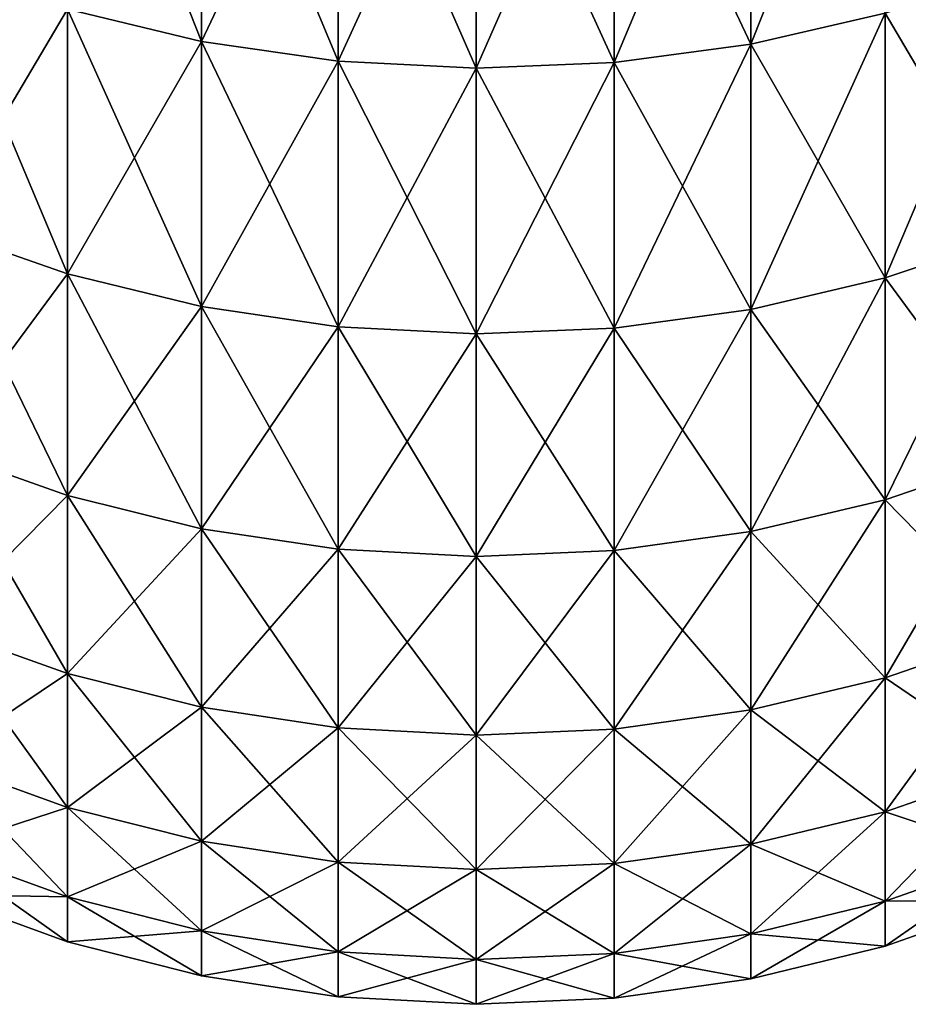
# Model space of a CAD drawing. Header units: metres. Extents: x -46 to 104, y -30 to 30.
# Tile 170 of 256: x 18.172 to 18.801, y -11.996 to -11.299. Entities that reach past the tile are written whole.
import ezdxf

# ---------------------------------------------------------------- set-up
doc = ezdxf.new("R2010")
doc.units = ezdxf.units.M
doc.layers.add('solid_26_000_502_XXX', color=7, linetype='CONTINUOUS')

msp = doc.modelspace()

# ---------------------------------------------------------------- linework, layer by layer
at = {"layer": 'solid_26_000_502_XXX'}
for points in [[(18.300327, -11.314851, 608.064087), (18.205557, -11.292001, 608.072083), (18.205557, -11.074822, 607.495972)], [(18.300327, -11.097234, 607.486877), (18.300327, -11.314851, 608.064087), (18.205557, -11.074822, 607.495972)], [(18.300327, -11.314851, -3.935893), (18.205557, -11.292001, -3.927944), (18.205557, -11.074822, -4.504034)], [(18.300327, -11.097234, -4.513148), (18.300327, -11.314851, -3.935893), (18.205557, -11.074822, -4.504034)], [(18.784241, -11.07768, 616.505188), (18.689219, -11.099154, 616.513916), (18.689219, -11.316809, 615.936584)], [(18.784241, -11.294913, 615.928955), (18.784241, -11.07768, 616.505188), (18.689219, -11.316809, 615.936584)], [(18.784241, -11.07768, 4.505196), (18.689219, -11.099154, 4.513929), (18.689219, -11.316809, 3.936574)], [(18.784241, -11.294913, 3.928957), (18.784241, -11.07768, 4.505196), (18.689219, -11.316809, 3.936574)], [(18.300327, -11.314851, 615.935913), (18.300327, -11.097234, 616.513123), (18.205557, -11.292001, 615.927917)], [(18.300327, -11.314851, 3.935893), (18.300327, -11.097234, 4.513148), (18.205557, -11.292001, 3.927944)], [(18.397005, -11.110961, 616.518738), (18.300327, -11.097234, 616.513123), (18.300327, -11.314851, 615.935913)], [(18.397005, -11.328848, 608.059265), (18.300327, -11.314851, 608.064087), (18.300327, -11.097234, 607.486877)], [(18.397005, -11.110961, 607.481262), (18.397005, -11.328848, 608.059265), (18.300327, -11.097234, 607.486877)], [(18.397005, -11.110961, 4.518731), (18.300327, -11.097234, 4.513148), (18.300327, -11.314851, 3.935893)], [(18.397005, -11.328848, -3.940761), (18.300327, -11.314851, -3.935893), (18.300327, -11.097234, -4.513148)], [(18.397005, -11.110961, -4.518731), (18.397005, -11.328848, -3.940761), (18.300327, -11.097234, -4.513148)], [(18.689219, -11.099154, 616.513916), (18.592386, -11.111926, 616.519104), (18.592386, -11.329831, 615.941101)], [(18.689219, -11.316809, 615.936584), (18.689219, -11.099154, 616.513916), (18.592386, -11.329831, 615.941101)], [(18.689219, -11.099154, 607.486084), (18.689219, -11.316809, 608.063416), (18.592386, -11.111926, 607.480896)], [(18.689219, -11.099154, 4.513929), (18.592386, -11.111926, 4.519124), (18.592386, -11.329831, 3.941103)], [(18.689219, -11.316809, 3.936574), (18.689219, -11.099154, 4.513929), (18.592386, -11.329831, 3.941103)], [(18.689219, -11.099154, -4.513929), (18.689219, -11.316809, -3.936574), (18.592386, -11.111926, -4.519124)], [(18.784241, -11.294913, 608.071045), (18.689219, -11.316809, 608.063416), (18.689219, -11.099154, 607.486084)], [(18.784241, -11.294913, -3.928957), (18.689219, -11.316809, -3.936574), (18.689219, -11.099154, -4.513929)], [(18.397005, -11.328848, 615.940735), (18.397005, -11.110961, 616.518738), (18.300327, -11.314851, 615.935913)], [(18.397005, -11.328848, 3.940761), (18.397005, -11.110961, 4.518731), (18.300327, -11.314851, 3.935893)], [(18.494671, -11.115874, 616.520752), (18.397005, -11.110961, 616.518738), (18.397005, -11.328848, 615.940735)], [(18.494671, -11.333858, 608.057495), (18.397005, -11.328848, 608.059265), (18.397005, -11.110961, 607.481262)], [(18.494671, -11.115874, 607.479248), (18.494671, -11.333858, 608.057495), (18.397005, -11.110961, 607.481262)], [(18.494671, -11.115874, 4.52073), (18.397005, -11.110961, 4.518731), (18.397005, -11.328848, 3.940761)], [(18.494671, -11.333858, -3.942504), (18.397005, -11.328848, -3.940761), (18.397005, -11.110961, -4.518731)], [(18.494671, -11.115874, -4.52073), (18.494671, -11.333858, -3.942504), (18.397005, -11.110961, -4.518731)], [(18.494671, -11.333858, 615.942505), (18.494671, -11.115874, 616.520752), (18.397005, -11.328848, 615.940735)], [(18.494671, -11.333858, 3.942504), (18.494671, -11.115874, 4.52073), (18.397005, -11.328848, 3.940761)], [(18.592386, -11.111926, 616.519104), (18.494671, -11.115874, 616.520752), (18.494671, -11.333858, 615.942505)], [(18.592386, -11.329831, 615.941101), (18.592386, -11.111926, 616.519104), (18.494671, -11.333858, 615.942505)], [(18.592386, -11.111926, 607.480896), (18.592386, -11.329831, 608.058899), (18.494671, -11.115874, 607.479248)], [(18.592386, -11.111926, 4.519124), (18.494671, -11.115874, 4.52073), (18.494671, -11.333858, 3.942504)], [(18.592386, -11.329831, 3.941103), (18.592386, -11.111926, 4.519124), (18.494671, -11.333858, 3.942504)], [(18.592386, -11.111926, -4.519124), (18.592386, -11.329831, -3.941103), (18.494671, -11.115874, -4.52073)], [(18.592386, -11.329831, 608.058899), (18.494671, -11.333858, 608.057495), (18.494671, -11.115874, 607.479248)], [(18.592386, -11.329831, -3.941103), (18.494671, -11.333858, -3.942504), (18.494671, -11.115874, -4.52073)], [(18.689219, -11.316809, 608.063416), (18.592386, -11.329831, 608.058899), (18.592386, -11.111926, 607.480896)], [(18.689219, -11.316809, -3.936574), (18.592386, -11.329831, -3.941103), (18.592386, -11.111926, -4.519124)], [(18.205557, -11.292001, 615.927917), (18.113604, -11.260515, 615.916992), (18.113604, -11.447227, 615.332092)], [(18.205557, -11.479234, 608.658569), (18.113604, -11.447227, 608.667908), (18.113604, -11.260515, 608.083008)], [(18.205557, -11.292001, 608.072083), (18.205557, -11.479234, 608.658569), (18.113604, -11.260515, 608.083008)], [(18.205557, -11.292001, 3.927944), (18.113604, -11.260515, 3.916992), (18.113604, -11.447227, 3.332121)], [(18.205557, -11.479234, -3.341438), (18.113604, -11.447227, -3.332121), (18.113604, -11.260515, -3.916992)], [(18.205557, -11.292001, -3.927944), (18.205557, -11.479234, -3.341438), (18.113604, -11.260515, -3.916992)], [(18.876543, -11.264356, 615.918335), (18.784241, -11.294913, 615.928955), (18.784241, -11.482195, 615.342285)], [(18.876543, -11.451131, 615.333252), (18.876543, -11.264356, 615.918335), (18.784241, -11.482195, 615.342285)], [(18.876543, -11.264356, 608.081665), (18.876543, -11.451131, 608.666748), (18.784241, -11.294913, 608.071045)], [(18.876543, -11.264356, 3.918328), (18.784241, -11.294913, 3.928957), (18.784241, -11.482195, 3.3423)], [(18.876543, -11.451131, 3.333257), (18.876543, -11.264356, 3.918328), (18.784241, -11.482195, 3.3423)], [(18.876543, -11.264356, -3.918328), (18.876543, -11.451131, -3.333257), (18.784241, -11.294913, -3.928957)], [(18.205557, -11.479234, 615.341431), (18.205557, -11.292001, 615.927917), (18.113604, -11.447227, 615.332092)], [(18.205557, -11.479234, 3.341438), (18.205557, -11.292001, 3.927944), (18.113604, -11.447227, 3.332121)], [(18.300327, -11.314851, 615.935913), (18.205557, -11.292001, 615.927917), (18.205557, -11.479234, 615.341431)], [(18.300327, -11.502463, 608.651794), (18.205557, -11.479234, 608.658569), (18.205557, -11.292001, 608.072083)], [(18.300327, -11.314851, 608.064087), (18.300327, -11.502463, 608.651794), (18.205557, -11.292001, 608.072083)], [(18.300327, -11.314851, 3.935893), (18.205557, -11.292001, 3.927944), (18.205557, -11.479234, 3.341438)], [(18.300327, -11.502463, -3.348199), (18.205557, -11.479234, -3.341438), (18.205557, -11.292001, -3.927944)], [(18.300327, -11.314851, -3.935893), (18.300327, -11.502463, -3.348199), (18.205557, -11.292001, -3.927944)], [(18.784241, -11.294913, 615.928955), (18.689219, -11.316809, 615.936584), (18.689219, -11.504454, 615.348755)], [(18.784241, -11.482195, 615.342285), (18.784241, -11.294913, 615.928955), (18.689219, -11.504454, 615.348755)], [(18.784241, -11.294913, 608.071045), (18.784241, -11.482195, 608.657715), (18.689219, -11.316809, 608.063416)], [(18.784241, -11.294913, 3.928957), (18.689219, -11.316809, 3.936574), (18.689219, -11.504454, 3.348779)], [(18.784241, -11.482195, 3.3423), (18.784241, -11.294913, 3.928957), (18.689219, -11.504454, 3.348779)], [(18.784241, -11.294913, -3.928957), (18.784241, -11.482195, -3.3423), (18.689219, -11.316809, -3.936574)], [(18.876543, -11.451131, 608.666748), (18.784241, -11.482195, 608.657715), (18.784241, -11.294913, 608.071045)], [(18.876543, -11.451131, -3.333257), (18.784241, -11.482195, -3.3423), (18.784241, -11.294913, -3.928957)], [(18.300327, -11.502463, 615.348206), (18.300327, -11.314851, 615.935913), (18.205557, -11.479234, 615.341431)], [(18.300327, -11.502463, 3.348199), (18.300327, -11.314851, 3.935893), (18.205557, -11.479234, 3.341438)], [(18.397005, -11.328848, 615.940735), (18.300327, -11.314851, 615.935913), (18.300327, -11.502463, 615.348206)], [(18.397005, -11.516692, 608.647644), (18.300327, -11.502463, 608.651794), (18.300327, -11.314851, 608.064087)], [(18.397005, -11.328848, 608.059265), (18.397005, -11.516692, 608.647644), (18.300327, -11.314851, 608.064087)], [(18.397005, -11.328848, 3.940761), (18.300327, -11.314851, 3.935893), (18.300327, -11.502463, 3.348199)], [(18.397005, -11.516692, -3.352341), (18.300327, -11.502463, -3.348199), (18.300327, -11.314851, -3.935893)], [(18.397005, -11.328848, -3.940761), (18.397005, -11.516692, -3.352341), (18.300327, -11.314851, -3.935893)], [(18.689219, -11.316809, 615.936584), (18.592386, -11.329831, 615.941101), (18.592386, -11.517693, 615.352661)], [(18.689219, -11.504454, 615.348755), (18.689219, -11.316809, 615.936584), (18.592386, -11.517693, 615.352661)], [(18.689219, -11.316809, 608.063416), (18.689219, -11.504454, 608.651245), (18.592386, -11.329831, 608.058899)], [(18.689219, -11.316809, 3.936574), (18.592386, -11.329831, 3.941103), (18.592386, -11.517693, 3.352632)], [(18.689219, -11.504454, 3.348779), (18.689219, -11.316809, 3.936574), (18.592386, -11.517693, 3.352632)], [(18.689219, -11.316809, -3.936574), (18.689219, -11.504454, -3.348779), (18.592386, -11.329831, -3.941103)], [(18.784241, -11.482195, 608.657715), (18.689219, -11.504454, 608.651245), (18.689219, -11.316809, 608.063416)], [(18.784241, -11.482195, -3.3423), (18.689219, -11.504454, -3.348779), (18.689219, -11.316809, -3.936574)], [(18.397005, -11.516692, 615.352356), (18.397005, -11.328848, 615.940735), (18.300327, -11.502463, 615.348206)], [(18.397005, -11.516692, 3.352341), (18.397005, -11.328848, 3.940761), (18.300327, -11.502463, 3.348199)], [(18.494671, -11.333858, 615.942505), (18.397005, -11.328848, 615.940735), (18.397005, -11.516692, 615.352356)], [(18.494671, -11.521785, 608.646179), (18.397005, -11.516692, 608.647644), (18.397005, -11.328848, 608.059265)], [(18.494671, -11.333858, 608.057495), (18.494671, -11.521785, 608.646179), (18.397005, -11.328848, 608.059265)], [(18.494671, -11.333858, 3.942504), (18.397005, -11.328848, 3.940761), (18.397005, -11.516692, 3.352341)], [(18.494671, -11.521785, -3.353824), (18.397005, -11.516692, -3.352341), (18.397005, -11.328848, -3.940761)], [(18.494671, -11.333858, -3.942504), (18.494671, -11.521785, -3.353824), (18.397005, -11.328848, -3.940761)], [(18.592386, -11.329831, 615.941101), (18.494671, -11.333858, 615.942505), (18.494671, -11.521785, 615.353821)], [(18.592386, -11.517693, 615.352661), (18.592386, -11.329831, 615.941101), (18.494671, -11.521785, 615.353821)], [(18.592386, -11.329831, 608.058899), (18.592386, -11.517693, 608.647339), (18.494671, -11.333858, 608.057495)], [(18.592386, -11.329831, 3.941103), (18.494671, -11.333858, 3.942504), (18.494671, -11.521785, 3.353824)], [(18.592386, -11.517693, 3.352632), (18.592386, -11.329831, 3.941103), (18.494671, -11.521785, 3.353824)], [(18.592386, -11.329831, -3.941103), (18.592386, -11.517693, -3.352632), (18.494671, -11.333858, -3.942504)], [(18.689219, -11.504454, 608.651245), (18.592386, -11.517693, 608.647339), (18.592386, -11.329831, 608.058899)], [(18.689219, -11.504454, -3.348779), (18.592386, -11.517693, -3.352632), (18.592386, -11.329831, -3.941103)], [(18.494671, -11.521785, 615.353821), (18.494671, -11.333858, 615.942505), (18.397005, -11.516692, 615.352356)], [(18.494671, -11.521785, 3.353824), (18.494671, -11.333858, 3.942504), (18.397005, -11.516692, 3.352341)], [(18.592386, -11.517693, 608.647339), (18.494671, -11.521785, 608.646179), (18.494671, -11.333858, 608.057495)], [(18.592386, -11.517693, -3.352632), (18.494671, -11.521785, -3.353824), (18.494671, -11.333858, -3.942504)], [(18.205557, -11.479234, 615.341431), (18.113604, -11.447227, 615.332092), (18.113604, -11.603582, 614.738403)], [(18.205557, -11.636026, 609.253906), (18.113604, -11.603582, 609.261597), (18.113604, -11.447227, 608.667908)], [(18.205557, -11.479234, 608.658569), (18.205557, -11.636026, 609.253906), (18.113604, -11.447227, 608.667908)], [(18.205557, -11.479234, 3.341438), (18.113604, -11.447227, 3.332121), (18.113604, -11.603582, 2.738414)], [(18.205557, -11.636026, -2.746071), (18.113604, -11.603582, -2.738414), (18.113604, -11.447227, -3.332121)], [(18.205557, -11.479234, -3.341438), (18.205557, -11.636026, -2.746071), (18.113604, -11.447227, -3.332121)], [(18.876543, -11.451131, 615.333252), (18.784241, -11.482195, 615.342285), (18.784241, -11.639029, 614.746765)], [(18.876543, -11.607539, 614.739319), (18.876543, -11.451131, 615.333252), (18.784241, -11.639029, 614.746765)], [(18.876543, -11.451131, 608.666748), (18.876543, -11.607539, 609.260681), (18.784241, -11.482195, 608.657715)], [(18.876543, -11.451131, 3.333257), (18.784241, -11.482195, 3.3423), (18.784241, -11.639029, 2.746779)], [(18.876543, -11.607539, 2.739348), (18.876543, -11.451131, 3.333257), (18.784241, -11.639029, 2.746779)], [(18.876543, -11.451131, -3.333257), (18.876543, -11.607539, -2.739348), (18.784241, -11.482195, -3.3423)], [(18.205557, -11.636026, 614.746094), (18.205557, -11.479234, 615.341431), (18.113604, -11.603582, 614.738403)], [(18.205557, -11.636026, 2.746071), (18.205557, -11.479234, 3.341438), (18.113604, -11.603582, 2.738414)], [(18.300327, -11.502463, 615.348206), (18.205557, -11.479234, 615.341431), (18.205557, -11.636026, 614.746094)], [(18.300327, -11.659574, 609.248352), (18.205557, -11.636026, 609.253906), (18.205557, -11.479234, 608.658569)], [(18.300327, -11.502463, 608.651794), (18.300327, -11.659574, 609.248352), (18.205557, -11.479234, 608.658569)], [(18.300327, -11.502463, 3.348199), (18.205557, -11.479234, 3.341438), (18.205557, -11.636026, 2.746071)], [(18.300327, -11.659574, -2.751627), (18.205557, -11.636026, -2.746071), (18.205557, -11.479234, -3.341438)], [(18.300327, -11.502463, -3.348199), (18.300327, -11.659574, -2.751627), (18.205557, -11.479234, -3.341438)], [(18.784241, -11.482195, 615.342285), (18.689219, -11.504454, 615.348755), (18.689219, -11.661591, 614.752075)], [(18.784241, -11.639029, 614.746765), (18.784241, -11.482195, 615.342285), (18.689219, -11.661591, 614.752075)], [(18.784241, -11.482195, 608.657715), (18.784241, -11.639029, 609.253235), (18.689219, -11.504454, 608.651245)], [(18.784241, -11.482195, 3.3423), (18.689219, -11.504454, 3.348779), (18.689219, -11.661591, 2.752104)], [(18.784241, -11.639029, 2.746779), (18.784241, -11.482195, 3.3423), (18.689219, -11.661591, 2.752104)], [(18.784241, -11.482195, -3.3423), (18.784241, -11.639029, -2.746779), (18.689219, -11.504454, -3.348779)], [(18.876543, -11.607539, 609.260681), (18.784241, -11.639029, 609.253235), (18.784241, -11.482195, 608.657715)], [(18.876543, -11.607539, -2.739348), (18.784241, -11.639029, -2.746779), (18.784241, -11.482195, -3.3423)], [(18.300327, -11.659574, 614.751648), (18.300327, -11.502463, 615.348206), (18.205557, -11.636026, 614.746094)], [(18.300327, -11.659574, 2.751627), (18.300327, -11.502463, 3.348199), (18.205557, -11.636026, 2.746071)], [(18.397005, -11.516692, 615.352356), (18.300327, -11.502463, 615.348206), (18.300327, -11.659574, 614.751648)], [(18.397005, -11.673997, 609.244995), (18.300327, -11.659574, 609.248352), (18.300327, -11.502463, 608.651794)], [(18.397005, -11.516692, 608.647644), (18.397005, -11.673997, 609.244995), (18.300327, -11.502463, 608.651794)], [(18.397005, -11.516692, 3.352341), (18.300327, -11.502463, 3.348199), (18.300327, -11.659574, 2.751627)], [(18.397005, -11.673997, -2.755031), (18.300327, -11.659574, -2.751627), (18.300327, -11.502463, -3.348199)], [(18.397005, -11.516692, -3.352341), (18.397005, -11.673997, -2.755031), (18.300327, -11.502463, -3.348199)], [(18.689219, -11.504454, 615.348755), (18.592386, -11.517693, 615.352661), (18.592386, -11.67501, 614.755249)], [(18.689219, -11.661591, 614.752075), (18.689219, -11.504454, 615.348755), (18.592386, -11.67501, 614.755249)], [(18.689219, -11.504454, 608.651245), (18.689219, -11.661591, 609.247925), (18.592386, -11.517693, 608.647339)], [(18.689219, -11.504454, 3.348779), (18.592386, -11.517693, 3.352632), (18.592386, -11.67501, 2.75527)], [(18.689219, -11.661591, 2.752104), (18.689219, -11.504454, 3.348779), (18.592386, -11.67501, 2.75527)], [(18.689219, -11.504454, -3.348779), (18.689219, -11.661591, -2.752104), (18.592386, -11.517693, -3.352632)], [(18.784241, -11.639029, 609.253235), (18.689219, -11.661591, 609.247925), (18.689219, -11.504454, 608.651245)], [(18.784241, -11.639029, -2.746779), (18.689219, -11.661591, -2.752104), (18.689219, -11.504454, -3.348779)], [(18.397005, -11.673997, 614.755005), (18.397005, -11.516692, 615.352356), (18.300327, -11.659574, 614.751648)], [(18.397005, -11.673997, 2.755031), (18.397005, -11.516692, 3.352341), (18.300327, -11.659574, 2.751627)], [(18.494671, -11.521785, 615.353821), (18.397005, -11.516692, 615.352356), (18.397005, -11.673997, 614.755005)], [(18.494671, -11.679158, 609.243774), (18.397005, -11.673997, 609.244995), (18.397005, -11.516692, 608.647644)], [(18.494671, -11.521785, 608.646179), (18.494671, -11.679158, 609.243774), (18.397005, -11.516692, 608.647644)], [(18.494671, -11.521785, 3.353824), (18.397005, -11.516692, 3.352341), (18.397005, -11.673997, 2.755031)], [(18.494671, -11.679158, -2.75625), (18.397005, -11.673997, -2.755031), (18.397005, -11.516692, -3.352341)], [(18.494671, -11.521785, -3.353824), (18.494671, -11.679158, -2.75625), (18.397005, -11.516692, -3.352341)], [(18.592386, -11.517693, 615.352661), (18.494671, -11.521785, 615.353821), (18.494671, -11.679158, 614.756226)], [(18.592386, -11.67501, 614.755249), (18.592386, -11.517693, 615.352661), (18.494671, -11.679158, 614.756226)], [(18.592386, -11.517693, 608.647339), (18.592386, -11.67501, 609.244751), (18.494671, -11.521785, 608.646179)], [(18.592386, -11.517693, 3.352632), (18.494671, -11.521785, 3.353824), (18.494671, -11.679158, 2.75625)], [(18.592386, -11.67501, 2.75527), (18.592386, -11.517693, 3.352632), (18.494671, -11.679158, 2.75625)], [(18.592386, -11.517693, -3.352632), (18.592386, -11.67501, -2.75527), (18.494671, -11.521785, -3.353824)], [(18.689219, -11.661591, 609.247925), (18.592386, -11.67501, 609.244751), (18.592386, -11.517693, 608.647339)], [(18.689219, -11.661591, -2.752104), (18.592386, -11.67501, -2.75527), (18.592386, -11.517693, -3.352632)], [(18.494671, -11.679158, 614.756226), (18.494671, -11.521785, 615.353821), (18.397005, -11.673997, 614.755005)], [(18.494671, -11.679158, 2.75625), (18.494671, -11.521785, 3.353824), (18.397005, -11.673997, 2.755031)], [(18.592386, -11.67501, 609.244751), (18.494671, -11.679158, 609.243774), (18.494671, -11.521785, 608.646179)], [(18.592386, -11.67501, -2.75527), (18.494671, -11.679158, -2.75625), (18.494671, -11.521785, -3.353824)], [(18.205557, -11.636026, 614.746094), (18.113604, -11.603582, 614.738403), (18.113604, -11.729167, 614.137451)], [(18.205557, -11.761963, 609.856567), (18.113604, -11.729167, 609.862549), (18.113604, -11.603582, 609.261597)], [(18.205557, -11.636026, 609.253906), (18.205557, -11.761963, 609.856567), (18.113604, -11.603582, 609.261597)], [(18.205557, -11.636026, 2.746071), (18.113604, -11.603582, 2.738414), (18.113604, -11.729167, 2.137445)], [(18.205557, -11.761963, -2.143421), (18.113604, -11.729167, -2.137445), (18.113604, -11.603582, -2.738414)], [(18.205557, -11.636026, -2.746071), (18.205557, -11.761963, -2.143421), (18.113604, -11.603582, -2.738414)], [(18.876543, -11.607539, 614.739319), (18.784241, -11.639029, 614.746765), (18.784241, -11.764997, 614.143982)], [(18.876543, -11.733167, 614.138184), (18.876543, -11.607539, 614.739319), (18.784241, -11.764997, 614.143982)], [(18.876543, -11.607539, 609.260681), (18.876543, -11.733167, 609.861816), (18.784241, -11.639029, 609.253235)], [(18.876543, -11.607539, 2.739348), (18.784241, -11.639029, 2.746779), (18.784241, -11.764997, 2.143974)], [(18.876543, -11.733167, 2.138174), (18.876543, -11.607539, 2.739348), (18.784241, -11.764997, 2.143974)], [(18.876543, -11.607539, -2.739348), (18.876543, -11.733167, -2.138174), (18.784241, -11.639029, -2.746779)], [(18.205557, -11.761963, 614.143433), (18.205557, -11.636026, 614.746094), (18.113604, -11.729167, 614.137451)], [(18.205557, -11.761963, 2.143421), (18.205557, -11.636026, 2.746071), (18.113604, -11.729167, 2.137445)], [(18.300327, -11.659574, 614.751648), (18.205557, -11.636026, 614.746094), (18.205557, -11.761963, 614.143433)], [(18.300327, -11.785764, 609.852234), (18.205557, -11.761963, 609.856567), (18.205557, -11.636026, 609.253906)], [(18.300327, -11.659574, 609.248352), (18.300327, -11.785764, 609.852234), (18.205557, -11.636026, 609.253906)], [(18.300327, -11.659574, 2.751627), (18.205557, -11.636026, 2.746071), (18.205557, -11.761963, 2.143421)], [(18.300327, -11.785764, -2.147759), (18.205557, -11.761963, -2.143421), (18.205557, -11.636026, -2.746071)], [(18.300327, -11.659574, -2.751627), (18.300327, -11.785764, -2.147759), (18.205557, -11.636026, -2.746071)], [(18.784241, -11.639029, 614.746765), (18.689219, -11.661591, 614.752075), (18.689219, -11.787803, 614.148132)], [(18.784241, -11.764997, 614.143982), (18.784241, -11.639029, 614.746765), (18.689219, -11.787803, 614.148132)], [(18.784241, -11.639029, 609.253235), (18.784241, -11.764997, 609.856018), (18.689219, -11.661591, 609.247925)], [(18.784241, -11.639029, 2.746779), (18.689219, -11.661591, 2.752104), (18.689219, -11.787803, 2.14813)], [(18.784241, -11.764997, 2.143974), (18.784241, -11.639029, 2.746779), (18.689219, -11.787803, 2.14813)], [(18.784241, -11.639029, -2.746779), (18.784241, -11.764997, -2.143974), (18.689219, -11.661591, -2.752104)], [(18.876543, -11.733167, 609.861816), (18.784241, -11.764997, 609.856018), (18.784241, -11.639029, 609.253235)], [(18.876543, -11.733167, -2.138174), (18.784241, -11.764997, -2.143974), (18.784241, -11.639029, -2.746779)], [(18.300327, -11.785764, 614.147766), (18.300327, -11.659574, 614.751648), (18.205557, -11.761963, 614.143433)], [(18.300327, -11.785764, 2.147759), (18.300327, -11.659574, 2.751627), (18.205557, -11.761963, 2.143421)], [(18.397005, -11.673997, 614.755005), (18.300327, -11.659574, 614.751648), (18.300327, -11.785764, 614.147766)], [(18.397005, -11.800344, 609.849609), (18.300327, -11.785764, 609.852234), (18.300327, -11.659574, 609.248352)], [(18.397005, -11.673997, 609.244995), (18.397005, -11.800344, 609.849609), (18.300327, -11.659574, 609.248352)], [(18.397005, -11.673997, 2.755031), (18.300327, -11.659574, 2.751627), (18.300327, -11.785764, 2.147759)], [(18.397005, -11.800344, -2.150416), (18.300327, -11.785764, -2.147759), (18.300327, -11.659574, -2.751627)], [(18.397005, -11.673997, -2.755031), (18.397005, -11.800344, -2.150416), (18.300327, -11.659574, -2.751627)], [(18.689219, -11.661591, 614.752075), (18.592386, -11.67501, 614.755249), (18.592386, -11.801368, 614.150574)], [(18.689219, -11.787803, 614.148132), (18.689219, -11.661591, 614.752075), (18.592386, -11.801368, 614.150574)], [(18.689219, -11.661591, 609.247925), (18.689219, -11.787803, 609.851868), (18.592386, -11.67501, 609.244751)], [(18.689219, -11.661591, 2.752104), (18.592386, -11.67501, 2.75527), (18.592386, -11.801368, 2.150602)], [(18.689219, -11.787803, 2.14813), (18.689219, -11.661591, 2.752104), (18.592386, -11.801368, 2.150602)], [(18.689219, -11.661591, -2.752104), (18.689219, -11.787803, -2.14813), (18.592386, -11.67501, -2.75527)], [(18.784241, -11.764997, 609.856018), (18.689219, -11.787803, 609.851868), (18.689219, -11.661591, 609.247925)], [(18.784241, -11.764997, -2.143974), (18.689219, -11.787803, -2.14813), (18.689219, -11.661591, -2.752104)], [(18.397005, -11.800344, 614.150391), (18.397005, -11.673997, 614.755005), (18.300327, -11.785764, 614.147766)], [(18.397005, -11.800344, 2.150416), (18.397005, -11.673997, 2.755031), (18.300327, -11.785764, 2.147759)], [(18.494671, -11.679158, 614.756226), (18.397005, -11.673997, 614.755005), (18.397005, -11.800344, 614.150391)], [(18.494671, -11.805561, 609.848633), (18.397005, -11.800344, 609.849609), (18.397005, -11.673997, 609.244995)], [(18.494671, -11.679158, 609.243774), (18.494671, -11.805561, 609.848633), (18.397005, -11.673997, 609.244995)], [(18.494671, -11.679158, 2.75625), (18.397005, -11.673997, 2.755031), (18.397005, -11.800344, 2.150416)], [(18.494671, -11.805561, -2.151366), (18.397005, -11.800344, -2.150416), (18.397005, -11.673997, -2.755031)], [(18.494671, -11.679158, -2.75625), (18.494671, -11.805561, -2.151366), (18.397005, -11.673997, -2.755031)], [(18.494671, -11.805561, 614.151367), (18.494671, -11.679158, 614.756226), (18.397005, -11.800344, 614.150391)], [(18.494671, -11.805561, 2.151366), (18.494671, -11.679158, 2.75625), (18.397005, -11.800344, 2.150416)], [(18.592386, -11.67501, 614.755249), (18.494671, -11.679158, 614.756226), (18.494671, -11.805561, 614.151367)], [(18.592386, -11.801368, 614.150574), (18.592386, -11.67501, 614.755249), (18.494671, -11.805561, 614.151367)], [(18.592386, -11.67501, 609.244751), (18.592386, -11.801368, 609.849426), (18.494671, -11.679158, 609.243774)], [(18.592386, -11.67501, 2.75527), (18.494671, -11.679158, 2.75625), (18.494671, -11.805561, 2.151366)], [(18.592386, -11.801368, 2.150602), (18.592386, -11.67501, 2.75527), (18.494671, -11.805561, 2.151366)], [(18.592386, -11.67501, -2.75527), (18.592386, -11.801368, -2.150602), (18.494671, -11.679158, -2.75625)], [(18.592386, -11.801368, 609.849426), (18.494671, -11.805561, 609.848633), (18.494671, -11.679158, 609.243774)], [(18.592386, -11.801368, -2.150602), (18.494671, -11.805561, -2.151366), (18.494671, -11.679158, -2.75625)], [(18.689219, -11.787803, 609.851868), (18.592386, -11.801368, 609.849426), (18.592386, -11.67501, 609.244751)], [(18.689219, -11.787803, -2.14813), (18.592386, -11.801368, -2.150602), (18.592386, -11.67501, -2.75527)], [(18.205557, -11.761963, 614.143433), (18.113604, -11.729167, 614.137451), (18.113604, -11.823648, 613.530823)], [(18.205557, -11.856709, 610.464905), (18.113604, -11.823648, 610.469177), (18.113604, -11.729167, 609.862549)], [(18.205557, -11.761963, 609.856567), (18.205557, -11.856709, 610.464905), (18.113604, -11.729167, 609.862549)], [(18.205557, -11.761963, 2.143421), (18.113604, -11.729167, 2.137445), (18.113604, -11.823648, 1.530808)], [(18.205557, -11.856709, -1.535088), (18.113604, -11.823648, -1.530808), (18.113604, -11.729167, -2.137445)], [(18.205557, -11.761963, -2.143421), (18.205557, -11.856709, -1.535088), (18.113604, -11.729167, -2.137445)], [(18.876543, -11.733167, 614.138184), (18.784241, -11.764997, 614.143982), (18.784241, -11.859767, 613.535461)], [(18.876543, -11.827681, 613.531311), (18.876543, -11.733167, 614.138184), (18.784241, -11.859767, 613.535461)], [(18.876543, -11.733167, 609.861816), (18.876543, -11.827681, 610.468689), (18.784241, -11.764997, 609.856018)], [(18.876543, -11.733167, 2.138174), (18.784241, -11.764997, 2.143974), (18.784241, -11.859767, 1.535484)], [(18.876543, -11.827681, 1.53133), (18.876543, -11.733167, 2.138174), (18.784241, -11.859767, 1.535484)], [(18.876543, -11.733167, -2.138174), (18.876543, -11.827681, -1.53133), (18.784241, -11.764997, -2.143974)], [(18.205557, -11.856709, 613.535095), (18.205557, -11.761963, 614.143433), (18.113604, -11.823648, 613.530823)], [(18.205557, -11.856709, 1.535088), (18.205557, -11.761963, 2.143421), (18.113604, -11.823648, 1.530808)], [(18.300327, -11.785764, 614.147766), (18.205557, -11.761963, 614.143433), (18.205557, -11.856709, 613.535095)], [(18.300327, -11.880701, 610.461792), (18.205557, -11.856709, 610.464905), (18.205557, -11.761963, 609.856567)], [(18.300327, -11.785764, 609.852234), (18.300327, -11.880701, 610.461792), (18.205557, -11.761963, 609.856567)], [(18.300327, -11.785764, 2.147759), (18.205557, -11.761963, 2.143421), (18.205557, -11.856709, 1.535088)], [(18.300327, -11.880701, -1.538195), (18.205557, -11.856709, -1.535088), (18.205557, -11.761963, -2.143421)], [(18.300327, -11.785764, -2.147759), (18.300327, -11.880701, -1.538195), (18.205557, -11.761963, -2.143421)], [(18.784241, -11.764997, 614.143982), (18.689219, -11.787803, 614.148132), (18.689219, -11.882756, 613.538452)], [(18.784241, -11.859767, 613.535461), (18.784241, -11.764997, 614.143982), (18.689219, -11.882756, 613.538452)], [(18.784241, -11.764997, 609.856018), (18.784241, -11.859767, 610.464539), (18.689219, -11.787803, 609.851868)], [(18.784241, -11.764997, 2.143974), (18.689219, -11.787803, 2.14813), (18.689219, -11.882756, 1.538461)], [(18.784241, -11.859767, 1.535484), (18.784241, -11.764997, 2.143974), (18.689219, -11.882756, 1.538461)], [(18.784241, -11.764997, -2.143974), (18.784241, -11.859767, -1.535484), (18.689219, -11.787803, -2.14813)], [(18.876543, -11.827681, 610.468689), (18.784241, -11.859767, 610.464539), (18.784241, -11.764997, 609.856018)], [(18.876543, -11.827681, -1.53133), (18.784241, -11.859767, -1.535484), (18.784241, -11.764997, -2.143974)], [(18.300327, -11.880701, 613.538208), (18.300327, -11.785764, 614.147766), (18.205557, -11.856709, 613.535095)], [(18.300327, -11.880701, 1.538195), (18.300327, -11.785764, 2.147759), (18.205557, -11.856709, 1.535088)], [(18.397005, -11.800344, 614.150391), (18.300327, -11.785764, 614.147766), (18.300327, -11.880701, 613.538208)], [(18.397005, -11.895398, 610.4599), (18.300327, -11.880701, 610.461792), (18.300327, -11.785764, 609.852234)], [(18.397005, -11.800344, 609.849609), (18.397005, -11.895398, 610.4599), (18.300327, -11.785764, 609.852234)], [(18.397005, -11.800344, 2.150416), (18.300327, -11.785764, 2.147759), (18.300327, -11.880701, 1.538195)], [(18.397005, -11.895398, -1.540097), (18.300327, -11.880701, -1.538195), (18.300327, -11.785764, -2.147759)], [(18.397005, -11.800344, -2.150416), (18.397005, -11.895398, -1.540097), (18.300327, -11.785764, -2.147759)], [(18.689219, -11.787803, 614.148132), (18.592386, -11.801368, 614.150574), (18.592386, -11.896431, 613.540222)], [(18.689219, -11.882756, 613.538452), (18.689219, -11.787803, 614.148132), (18.592386, -11.896431, 613.540222)], [(18.689219, -11.787803, 609.851868), (18.689219, -11.882756, 610.461548), (18.592386, -11.801368, 609.849426)], [(18.689219, -11.787803, 2.14813), (18.592386, -11.801368, 2.150602), (18.592386, -11.896431, 1.540231)], [(18.689219, -11.882756, 1.538461), (18.689219, -11.787803, 2.14813), (18.592386, -11.896431, 1.540231)], [(18.689219, -11.787803, -2.14813), (18.689219, -11.882756, -1.538461), (18.592386, -11.801368, -2.150602)], [(18.784241, -11.859767, 610.464539), (18.689219, -11.882756, 610.461548), (18.689219, -11.787803, 609.851868)], [(18.784241, -11.859767, -1.535484), (18.689219, -11.882756, -1.538461), (18.689219, -11.787803, -2.14813)], [(18.397005, -11.895398, 613.5401), (18.397005, -11.800344, 614.150391), (18.300327, -11.880701, 613.538208)], [(18.397005, -11.895398, 1.540097), (18.397005, -11.800344, 2.150416), (18.300327, -11.880701, 1.538195)], [(18.494671, -11.805561, 614.151367), (18.397005, -11.800344, 614.150391), (18.397005, -11.895398, 613.5401)], [(18.494671, -11.900658, 610.459229), (18.397005, -11.895398, 610.4599), (18.397005, -11.800344, 609.849609)], [(18.494671, -11.805561, 609.848633), (18.494671, -11.900658, 610.459229), (18.397005, -11.800344, 609.849609)], [(18.494671, -11.805561, 2.151366), (18.397005, -11.800344, 2.150416), (18.397005, -11.895398, 1.540097)], [(18.494671, -11.900658, -1.540778), (18.397005, -11.895398, -1.540097), (18.397005, -11.800344, -2.150416)], [(18.494671, -11.805561, -2.151366), (18.494671, -11.900658, -1.540778), (18.397005, -11.800344, -2.150416)], [(18.494671, -11.900658, 613.540771), (18.494671, -11.805561, 614.151367), (18.397005, -11.895398, 613.5401)], [(18.494671, -11.900658, 1.540778), (18.494671, -11.805561, 2.151366), (18.397005, -11.895398, 1.540097)], [(18.592386, -11.801368, 614.150574), (18.494671, -11.805561, 614.151367), (18.494671, -11.900658, 613.540771)], [(18.592386, -11.896431, 613.540222), (18.592386, -11.801368, 614.150574), (18.494671, -11.900658, 613.540771)], [(18.592386, -11.801368, 609.849426), (18.592386, -11.896431, 610.459778), (18.494671, -11.805561, 609.848633)], [(18.592386, -11.801368, 2.150602), (18.494671, -11.805561, 2.151366), (18.494671, -11.900658, 1.540778)], [(18.592386, -11.896431, 1.540231), (18.592386, -11.801368, 2.150602), (18.494671, -11.900658, 1.540778)], [(18.592386, -11.801368, -2.150602), (18.592386, -11.896431, -1.540231), (18.494671, -11.805561, -2.151366)], [(18.592386, -11.896431, 610.459778), (18.494671, -11.900658, 610.459229), (18.494671, -11.805561, 609.848633)], [(18.592386, -11.896431, -1.540231), (18.494671, -11.900658, -1.540778), (18.494671, -11.805561, -2.151366)], [(18.689219, -11.882756, 610.461548), (18.592386, -11.896431, 610.459778), (18.592386, -11.801368, 609.849426)], [(18.689219, -11.882756, -1.538461), (18.592386, -11.896431, -1.540231), (18.592386, -11.801368, -2.150602)], [(18.205557, -11.856709, 613.535095), (18.113604, -11.823648, 613.530823), (18.113604, -11.886775, 612.920105)], [(18.205557, -11.920012, 611.077332), (18.113604, -11.886775, 611.079895), (18.113604, -11.823648, 610.469177)], [(18.205557, -11.856709, 610.464905), (18.205557, -11.920012, 611.077332), (18.113604, -11.823648, 610.469177)], [(18.205557, -11.856709, 1.535088), (18.113604, -11.823648, 1.530808), (18.113604, -11.886775, 0.920112)], [(18.205557, -11.920012, -0.922684), (18.113604, -11.886775, -0.920112), (18.113604, -11.823648, -1.530808)], [(18.205557, -11.856709, -1.535088), (18.205557, -11.920012, -0.922684), (18.113604, -11.823648, -1.530808)], [(18.876543, -11.827681, 613.531311), (18.784241, -11.859767, 613.535461), (18.784241, -11.923086, 612.922913)], [(18.876543, -11.890829, 612.92041), (18.876543, -11.827681, 613.531311), (18.784241, -11.923086, 612.922913)], [(18.876543, -11.827681, 610.468689), (18.876543, -11.890829, 611.07959), (18.784241, -11.859767, 610.464539)], [(18.876543, -11.827681, 1.53133), (18.784241, -11.859767, 1.535484), (18.784241, -11.923086, 0.922922)], [(18.876543, -11.890829, 0.920425), (18.876543, -11.827681, 1.53133), (18.784241, -11.923086, 0.922922)], [(18.876543, -11.827681, -1.53133), (18.876543, -11.890829, -0.920425), (18.784241, -11.859767, -1.535484)], [(18.205557, -11.920012, 612.922668), (18.205557, -11.856709, 613.535095), (18.113604, -11.886775, 612.920105)], [(18.205557, -11.920012, 0.922684), (18.205557, -11.856709, 1.535088), (18.113604, -11.886775, 0.920112)], [(18.300327, -11.880701, 613.538208), (18.205557, -11.856709, 613.535095), (18.205557, -11.920012, 612.922668)], [(18.300327, -11.944133, 611.075439), (18.205557, -11.920012, 611.077332), (18.205557, -11.856709, 610.464905)], [(18.300327, -11.880701, 610.461792), (18.300327, -11.944133, 611.075439), (18.205557, -11.856709, 610.464905)], [(18.300327, -11.880701, 1.538195), (18.205557, -11.856709, 1.535088), (18.205557, -11.920012, 0.922684)], [(18.300327, -11.944133, -0.924551), (18.205557, -11.920012, -0.922684), (18.205557, -11.856709, -1.535088)], [(18.300327, -11.880701, -1.538195), (18.300327, -11.944133, -0.924551), (18.205557, -11.856709, -1.535088)], [(18.784241, -11.859767, 613.535461), (18.689219, -11.882756, 613.538452), (18.689219, -11.946199, 612.924683)], [(18.784241, -11.923086, 612.922913), (18.784241, -11.859767, 613.535461), (18.689219, -11.946199, 612.924683)], [(18.784241, -11.859767, 610.464539), (18.784241, -11.923086, 611.077087), (18.689219, -11.882756, 610.461548)], [(18.784241, -11.859767, 1.535484), (18.689219, -11.882756, 1.538461), (18.689219, -11.946199, 0.924711)], [(18.784241, -11.923086, 0.922922), (18.784241, -11.859767, 1.535484), (18.689219, -11.946199, 0.924711)], [(18.784241, -11.859767, -1.535484), (18.784241, -11.923086, -0.922922), (18.689219, -11.882756, -1.538461)], [(18.876543, -11.890829, 611.07959), (18.784241, -11.923086, 611.077087), (18.784241, -11.859767, 610.464539)], [(18.876543, -11.890829, -0.920425), (18.784241, -11.923086, -0.922922), (18.784241, -11.859767, -1.535484)], [(18.300327, -11.944133, 612.924561), (18.300327, -11.880701, 613.538208), (18.205557, -11.920012, 612.922668)], [(18.300327, -11.944133, 0.924551), (18.300327, -11.880701, 1.538195), (18.205557, -11.920012, 0.922684)], [(18.397005, -11.895398, 613.5401), (18.300327, -11.880701, 613.538208), (18.300327, -11.944133, 612.924561)], [(18.397005, -11.958908, 611.07428), (18.300327, -11.944133, 611.075439), (18.300327, -11.880701, 610.461792)], [(18.397005, -11.895398, 610.4599), (18.397005, -11.958908, 611.07428), (18.300327, -11.880701, 610.461792)], [(18.397005, -11.895398, 1.540097), (18.300327, -11.880701, 1.538195), (18.300327, -11.944133, 0.924551)], [(18.397005, -11.958908, -0.925695), (18.300327, -11.944133, -0.924551), (18.300327, -11.880701, -1.538195)], [(18.397005, -11.895398, -1.540097), (18.397005, -11.958908, -0.925695), (18.300327, -11.880701, -1.538195)], [(18.689219, -11.882756, 613.538452), (18.592386, -11.896431, 613.540222), (18.592386, -11.959947, 612.925781)], [(18.689219, -11.946199, 612.924683), (18.689219, -11.882756, 613.538452), (18.592386, -11.959947, 612.925781)], [(18.689219, -11.882756, 610.461548), (18.689219, -11.946199, 611.075317), (18.592386, -11.896431, 610.459778)], [(18.689219, -11.882756, 1.538461), (18.592386, -11.896431, 1.540231), (18.592386, -11.959947, 0.925775)], [(18.689219, -11.946199, 0.924711), (18.689219, -11.882756, 1.538461), (18.592386, -11.959947, 0.925775)], [(18.689219, -11.882756, -1.538461), (18.689219, -11.946199, -0.924711), (18.592386, -11.896431, -1.540231)], [(18.784241, -11.923086, 611.077087), (18.689219, -11.946199, 611.075317), (18.689219, -11.882756, 610.461548)], [(18.784241, -11.923086, -0.922922), (18.689219, -11.946199, -0.924711), (18.689219, -11.882756, -1.538461)], [(18.205557, -11.920012, 612.922668), (18.113604, -11.886775, 612.920105), (18.113604, -11.918381, 612.306946)], [(18.205557, -11.951705, 611.692139), (18.113604, -11.918381, 611.693054), (18.113604, -11.886775, 611.079895)], [(18.205557, -11.920012, 611.077332), (18.205557, -11.951705, 611.692139), (18.113604, -11.886775, 611.079895)], [(18.205557, -11.920012, 0.922684), (18.113604, -11.886775, 0.920112), (18.113604, -11.918381, 0.306975)], [(18.205557, -11.951705, -0.307834), (18.113604, -11.918381, -0.306975), (18.113604, -11.886775, -0.920112)], [(18.205557, -11.920012, -0.922684), (18.205557, -11.951705, -0.307834), (18.113604, -11.886775, -0.920112)], [(18.397005, -11.958908, 612.92572), (18.397005, -11.895398, 613.5401), (18.300327, -11.944133, 612.924561)], [(18.397005, -11.958908, 0.925695), (18.397005, -11.895398, 1.540097), (18.300327, -11.944133, 0.924551)], [(18.494671, -11.900658, 613.540771), (18.397005, -11.895398, 613.5401), (18.397005, -11.958908, 612.92572)], [(18.494671, -11.964196, 611.073914), (18.397005, -11.958908, 611.07428), (18.397005, -11.895398, 610.4599)], [(18.494671, -11.900658, 610.459229), (18.494671, -11.964196, 611.073914), (18.397005, -11.895398, 610.4599)], [(18.494671, -11.900658, 1.540778), (18.397005, -11.895398, 1.540097), (18.397005, -11.958908, 0.925695)], [(18.494671, -11.964196, -0.926104), (18.397005, -11.958908, -0.925695), (18.397005, -11.895398, -1.540097)], [(18.494671, -11.900658, -1.540778), (18.494671, -11.964196, -0.926104), (18.397005, -11.895398, -1.540097)], [(18.592386, -11.896431, 613.540222), (18.494671, -11.900658, 613.540771), (18.494671, -11.964196, 612.926086)], [(18.592386, -11.959947, 612.925781), (18.592386, -11.896431, 613.540222), (18.494671, -11.964196, 612.926086)], [(18.592386, -11.896431, 610.459778), (18.592386, -11.959947, 611.074219), (18.494671, -11.900658, 610.459229)], [(18.592386, -11.896431, 1.540231), (18.494671, -11.900658, 1.540778), (18.494671, -11.964196, 0.926104)], [(18.592386, -11.959947, 0.925775), (18.592386, -11.896431, 1.540231), (18.494671, -11.964196, 0.926104)], [(18.592386, -11.896431, -1.540231), (18.592386, -11.959947, -0.925775), (18.494671, -11.900658, -1.540778)], [(18.689219, -11.946199, 611.075317), (18.592386, -11.959947, 611.074219), (18.592386, -11.896431, 610.459778)], [(18.689219, -11.946199, -0.924711), (18.592386, -11.959947, -0.925775), (18.592386, -11.896431, -1.540231)], [(18.876543, -11.890829, 612.92041), (18.784241, -11.923086, 612.922913), (18.784241, -11.954788, 612.307922)], [(18.876543, -11.922445, 612.307068), (18.876543, -11.890829, 612.92041), (18.784241, -11.954788, 612.307922)], [(18.876543, -11.890829, 611.07959), (18.876543, -11.922445, 611.692932), (18.784241, -11.923086, 611.077087)], [(18.876543, -11.890829, 0.920425), (18.784241, -11.923086, 0.922922), (18.784241, -11.954788, 0.307913)], [(18.876543, -11.922445, 0.30708), (18.876543, -11.890829, 0.920425), (18.784241, -11.954788, 0.307913)], [(18.876543, -11.890829, -0.920425), (18.876543, -11.922445, -0.30708), (18.784241, -11.923086, -0.922922)], [(18.494671, -11.964196, 612.926086), (18.494671, -11.900658, 613.540771), (18.397005, -11.958908, 612.92572)], [(18.494671, -11.964196, 0.926104), (18.494671, -11.900658, 1.540778), (18.397005, -11.958908, 0.925695)], [(18.592386, -11.959947, 611.074219), (18.494671, -11.964196, 611.073914), (18.494671, -11.900658, 610.459229)], [(18.592386, -11.959947, -0.925775), (18.494671, -11.964196, -0.926104), (18.494671, -11.900658, -1.540778)], [(18.205557, -11.951705, 612.307861), (18.113604, -11.918381, 612.306946), (18.113604, -11.918381, 611.693054)], [(18.205557, -11.951705, 612.307861), (18.205557, -11.920012, 612.922668), (18.113604, -11.918381, 612.306946)], [(18.205557, -11.951705, 611.692139), (18.205557, -11.951705, 612.307861), (18.113604, -11.918381, 611.693054)], [(18.205557, -11.951705, 0.307834), (18.113604, -11.918381, 0.306975), (18.113604, -11.918381, -0.306975)], [(18.205557, -11.951705, 0.307834), (18.205557, -11.920012, 0.922684), (18.113604, -11.918381, 0.306975)], [(18.205557, -11.951705, -0.307834), (18.205557, -11.951705, 0.307834), (18.113604, -11.918381, -0.306975)], [(18.300327, -11.944133, 612.924561), (18.205557, -11.920012, 612.922668), (18.205557, -11.951705, 612.307861)], [(18.300327, -11.975891, 611.691528), (18.205557, -11.951705, 611.692139), (18.205557, -11.920012, 611.077332)], [(18.300327, -11.944133, 611.075439), (18.300327, -11.975891, 611.691528), (18.205557, -11.920012, 611.077332)], [(18.300327, -11.944133, 0.924551), (18.205557, -11.920012, 0.922684), (18.205557, -11.951705, 0.307834)], [(18.300327, -11.975891, -0.308456), (18.205557, -11.951705, -0.307834), (18.205557, -11.920012, -0.922684)], [(18.300327, -11.944133, -0.924551), (18.300327, -11.975891, -0.308456), (18.205557, -11.920012, -0.922684)], [(18.784241, -11.923086, 612.922913), (18.689219, -11.946199, 612.924683), (18.689219, -11.977962, 612.308533)], [(18.784241, -11.954788, 612.307922), (18.784241, -11.923086, 612.922913), (18.689219, -11.977962, 612.308533)], [(18.784241, -11.923086, 611.077087), (18.784241, -11.954788, 611.692078), (18.689219, -11.946199, 611.075317)], [(18.784241, -11.923086, 0.922922), (18.689219, -11.946199, 0.924711), (18.689219, -11.977962, 0.30851)], [(18.784241, -11.954788, 0.307913), (18.784241, -11.923086, 0.922922), (18.689219, -11.977962, 0.30851)], [(18.784241, -11.923086, -0.922922), (18.784241, -11.954788, -0.307913), (18.689219, -11.946199, -0.924711)], [(18.876543, -11.922445, 612.307068), (18.784241, -11.954788, 612.307922), (18.784241, -11.954788, 611.692078)], [(18.876543, -11.922445, 611.692932), (18.784241, -11.954788, 611.692078), (18.784241, -11.923086, 611.077087)], [(18.876543, -11.922445, 611.692932), (18.876543, -11.922445, 612.307068), (18.784241, -11.954788, 611.692078)], [(18.876543, -11.922445, 0.30708), (18.784241, -11.954788, 0.307913), (18.784241, -11.954788, -0.307913)], [(18.876543, -11.922445, -0.30708), (18.784241, -11.954788, -0.307913), (18.784241, -11.923086, -0.922922)], [(18.876543, -11.922445, -0.30708), (18.876543, -11.922445, 0.30708), (18.784241, -11.954788, -0.307913)], [(18.300327, -11.975891, 612.308472), (18.300327, -11.944133, 612.924561), (18.205557, -11.951705, 612.307861)], [(18.300327, -11.975891, 0.308456), (18.300327, -11.944133, 0.924551), (18.205557, -11.951705, 0.307834)], [(18.397005, -11.958908, 612.92572), (18.300327, -11.944133, 612.924561), (18.300327, -11.975891, 612.308472)], [(18.397005, -11.990705, 611.691162), (18.300327, -11.975891, 611.691528), (18.300327, -11.944133, 611.075439)], [(18.397005, -11.958908, 611.07428), (18.397005, -11.990705, 611.691162), (18.300327, -11.944133, 611.075439)], [(18.397005, -11.958908, 0.925695), (18.300327, -11.944133, 0.924551), (18.300327, -11.975891, 0.308456)], [(18.397005, -11.990705, -0.308838), (18.300327, -11.975891, -0.308456), (18.300327, -11.944133, -0.924551)], [(18.397005, -11.958908, -0.925695), (18.397005, -11.990705, -0.308838), (18.300327, -11.944133, -0.924551)], [(18.300327, -11.975891, 612.308472), (18.205557, -11.951705, 612.307861), (18.205557, -11.951705, 611.692139)], [(18.300327, -11.975891, 611.691528), (18.300327, -11.975891, 612.308472), (18.205557, -11.951705, 611.692139)], [(18.300327, -11.975891, 0.308456), (18.205557, -11.951705, 0.307834), (18.205557, -11.951705, -0.307834)], [(18.300327, -11.975891, -0.308456), (18.300327, -11.975891, 0.308456), (18.205557, -11.951705, -0.307834)], [(18.689219, -11.946199, 612.924683), (18.592386, -11.959947, 612.925781), (18.592386, -11.991746, 612.308838)], [(18.689219, -11.977962, 612.308533), (18.689219, -11.946199, 612.924683), (18.592386, -11.991746, 612.308838)], [(18.689219, -11.946199, 611.075317), (18.689219, -11.977962, 611.691467), (18.592386, -11.959947, 611.074219)], [(18.689219, -11.946199, 0.924711), (18.592386, -11.959947, 0.925775), (18.592386, -11.991746, 0.308865)], [(18.689219, -11.977962, 0.30851), (18.689219, -11.946199, 0.924711), (18.592386, -11.991746, 0.308865)], [(18.689219, -11.946199, -0.924711), (18.689219, -11.977962, -0.30851), (18.592386, -11.959947, -0.925775)], [(18.784241, -11.954788, 611.692078), (18.689219, -11.977962, 611.691467), (18.689219, -11.946199, 611.075317)], [(18.784241, -11.954788, -0.307913), (18.689219, -11.977962, -0.30851), (18.689219, -11.946199, -0.924711)], [(18.397005, -11.990705, 612.308838), (18.397005, -11.958908, 612.92572), (18.300327, -11.975891, 612.308472)], [(18.397005, -11.990705, 0.308838), (18.397005, -11.958908, 0.925695), (18.300327, -11.975891, 0.308456)], [(18.494671, -11.964196, 612.926086), (18.397005, -11.958908, 612.92572), (18.397005, -11.990705, 612.308838)], [(18.494671, -11.996007, 611.69104), (18.397005, -11.990705, 611.691162), (18.397005, -11.958908, 611.07428)], [(18.494671, -11.964196, 611.073914), (18.494671, -11.996007, 611.69104), (18.397005, -11.958908, 611.07428)], [(18.494671, -11.964196, 0.926104), (18.397005, -11.958908, 0.925695), (18.397005, -11.990705, 0.308838)], [(18.494671, -11.996007, -0.308975), (18.397005, -11.990705, -0.308838), (18.397005, -11.958908, -0.925695)], [(18.494671, -11.964196, -0.926104), (18.494671, -11.996007, -0.308975), (18.397005, -11.958908, -0.925695)], [(18.784241, -11.954788, 612.307922), (18.689219, -11.977962, 612.308533), (18.689219, -11.977962, 611.691467)], [(18.784241, -11.954788, 611.692078), (18.784241, -11.954788, 612.307922), (18.689219, -11.977962, 611.691467)], [(18.784241, -11.954788, 0.307913), (18.689219, -11.977962, 0.30851), (18.689219, -11.977962, -0.30851)], [(18.784241, -11.954788, -0.307913), (18.784241, -11.954788, 0.307913), (18.689219, -11.977962, -0.30851)], [(18.494671, -11.996007, 612.30896), (18.494671, -11.964196, 612.926086), (18.397005, -11.990705, 612.308838)], [(18.494671, -11.996007, 0.308975), (18.494671, -11.964196, 0.926104), (18.397005, -11.990705, 0.308838)], [(18.592386, -11.959947, 612.925781), (18.494671, -11.964196, 612.926086), (18.494671, -11.996007, 612.30896)], [(18.592386, -11.991746, 612.308838), (18.592386, -11.959947, 612.925781), (18.494671, -11.996007, 612.30896)], [(18.592386, -11.959947, 611.074219), (18.592386, -11.991746, 611.691162), (18.494671, -11.964196, 611.073914)], [(18.592386, -11.959947, 0.925775), (18.494671, -11.964196, 0.926104), (18.494671, -11.996007, 0.308975)], [(18.592386, -11.991746, 0.308865), (18.592386, -11.959947, 0.925775), (18.494671, -11.996007, 0.308975)], [(18.592386, -11.959947, -0.925775), (18.592386, -11.991746, -0.308865), (18.494671, -11.964196, -0.926104)], [(18.592386, -11.991746, 611.691162), (18.494671, -11.996007, 611.69104), (18.494671, -11.964196, 611.073914)], [(18.592386, -11.991746, -0.308865), (18.494671, -11.996007, -0.308975), (18.494671, -11.964196, -0.926104)], [(18.689219, -11.977962, 611.691467), (18.592386, -11.991746, 611.691162), (18.592386, -11.959947, 611.074219)], [(18.689219, -11.977962, -0.30851), (18.592386, -11.991746, -0.308865), (18.592386, -11.959947, -0.925775)], [(18.397005, -11.990705, 612.308838), (18.300327, -11.975891, 612.308472), (18.300327, -11.975891, 611.691528)], [(18.397005, -11.990705, 611.691162), (18.397005, -11.990705, 612.308838), (18.300327, -11.975891, 611.691528)], [(18.397005, -11.990705, 0.308838), (18.300327, -11.975891, 0.308456), (18.300327, -11.975891, -0.308456)], [(18.397005, -11.990705, -0.308838), (18.397005, -11.990705, 0.308838), (18.300327, -11.975891, -0.308456)], [(18.689219, -11.977962, 612.308533), (18.592386, -11.991746, 612.308838), (18.592386, -11.991746, 611.691162)], [(18.689219, -11.977962, 611.691467), (18.689219, -11.977962, 612.308533), (18.592386, -11.991746, 611.691162)], [(18.689219, -11.977962, 0.30851), (18.592386, -11.991746, 0.308865), (18.592386, -11.991746, -0.308865)], [(18.689219, -11.977962, -0.30851), (18.689219, -11.977962, 0.30851), (18.592386, -11.991746, -0.308865)], [(18.494671, -11.996007, 612.30896), (18.397005, -11.990705, 612.308838), (18.397005, -11.990705, 611.691162)], [(18.494671, -11.996007, 611.69104), (18.494671, -11.996007, 612.30896), (18.397005, -11.990705, 611.691162)], [(18.494671, -11.996007, 0.308975), (18.397005, -11.990705, 0.308838), (18.397005, -11.990705, -0.308838)], [(18.494671, -11.996007, -0.308975), (18.494671, -11.996007, 0.308975), (18.397005, -11.990705, -0.308838)], [(18.592386, -11.991746, 612.308838), (18.494671, -11.996007, 612.30896), (18.494671, -11.996007, 611.69104)], [(18.592386, -11.991746, 611.691162), (18.592386, -11.991746, 612.308838), (18.494671, -11.996007, 611.69104)], [(18.592386, -11.991746, 0.308865), (18.494671, -11.996007, 0.308975), (18.494671, -11.996007, -0.308975)], [(18.592386, -11.991746, -0.308865), (18.592386, -11.991746, 0.308865), (18.494671, -11.996007, -0.308975)]]:
    msp.add_3dface(points, dxfattribs=at)

doc.saveas('drawing.dxf')
